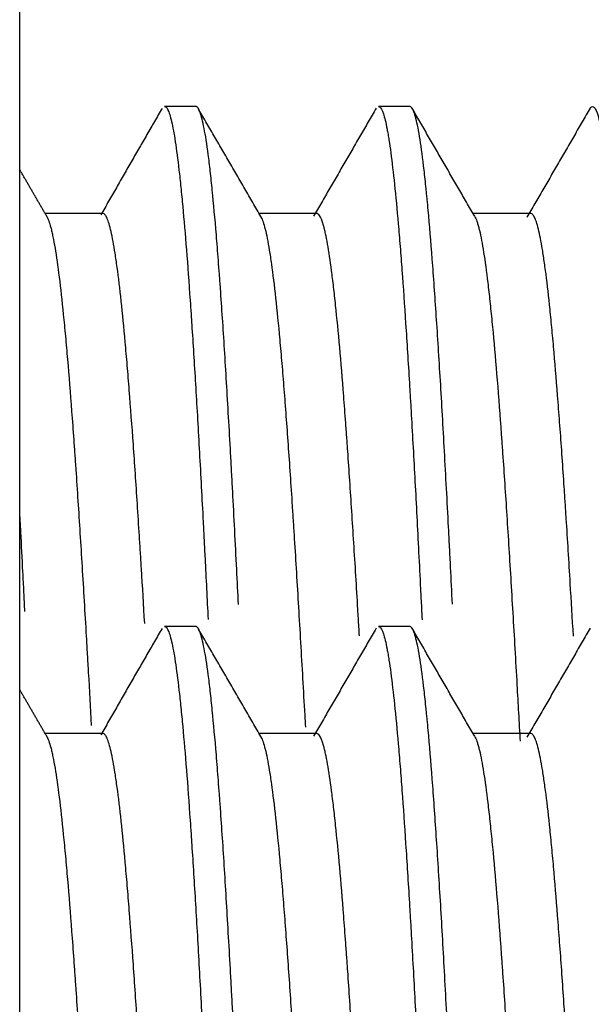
# Model space of a CAD drawing. Header units: millimetres. Extents: x 9131 to 12658, y 3907 to 6401.
# Tile 143 of 158: x 11410.03 to 11414.71, y 5725.51 to 5733.56. Entities that reach past the tile are written whole.
import ezdxf

# ---------------------------------------------------------------- set-up
doc = ezdxf.new("R2010")
doc.units = ezdxf.units.MM

msp = doc.modelspace()

# ---------------------------------------------------------------- linework, layer by layer
for p, q in [((11410.0343, 5645.3518), (11410.0343, 5747.0432)), ((11411.4743, 5732.8475), (11411.2193, 5732.8475)), ((11413.2244, 5732.8475), (11412.9694, 5732.8475)), ((11410.7142, 5731.9725), (11410.2428, 5731.9725)), ((11412.4642, 5731.9725), (11411.9923, 5731.9725)), ((11414.2141, 5731.9725), (11413.742, 5731.9725)), ((11411.4743, 5728.5975), (11411.2193, 5728.5975)), ((11413.2244, 5728.5975), (11412.9694, 5728.5975)), ((11410.7142, 5727.7225), (11410.2428, 5727.7225)), ((11412.4642, 5727.7225), (11411.9923, 5727.7225)), ((11414.2141, 5727.7225), (11413.742, 5727.7225))]:
    msp.add_line(p, q)
for points in [[(11411.1991, 5732.832), (11410.9496, 5732.4018), (11410.6984, 5731.9619)], [(11412.0144, 5731.9343), (11411.7529, 5732.3861), (11411.4928, 5732.835)], [(11412.9493, 5732.8325), (11412.694, 5732.3918), (11412.4387, 5731.9508)], [(11413.7528, 5731.9539), (11413.4982, 5732.3943), (11413.2436, 5732.8337)], [(11414.6999, 5732.8336), (11414.4418, 5732.3879), (11414.1833, 5731.9422)], [(11410.2594, 5731.9439), (11410.1468, 5732.138), (11410.0343, 5732.332)], [(11412.0144, 5727.6843), (11411.7529, 5728.1361), (11411.4928, 5728.585)], [(11411.1991, 5728.582), (11410.9496, 5728.1518), (11410.6984, 5727.7119)], [(11412.9493, 5728.5825), (11412.694, 5728.1418), (11412.4387, 5727.7008)], [(11413.7528, 5727.7039), (11413.4982, 5728.1443), (11413.2436, 5728.5837)], [(11414.6999, 5728.5836), (11414.4418, 5728.1379), (11414.1833, 5727.6922)], [(11410.2594, 5727.6939), (11410.1468, 5727.888), (11410.0343, 5728.082)]]:
    msp.add_open_spline(points, degree=2)
for points, knots in [([(11411.2194, 5732.8475), (11411.2282, 5732.8474), (11411.2371, 5732.8385), (11411.2486, 5732.8154), (11411.2512, 5732.8095), (11411.2563, 5732.7962), (11411.2589, 5732.7888), (11411.2666, 5732.7645), (11411.2716, 5732.7454), (11411.2868, 5732.6798), (11411.2968, 5732.6249), (11411.3169, 5732.4929), (11411.3269, 5732.4158), (11411.3397, 5732.3053), (11411.3422, 5732.2825), (11411.3474, 5732.2354), (11411.3499, 5732.2112), (11411.3576, 5732.1366), (11411.3628, 5732.0844), (11411.378, 5731.9209), (11411.3982, 5731.6839), (11411.4182, 5731.4096), (11411.4308, 5731.2263), (11411.4334, 5731.189), (11411.4384, 5731.1133), (11411.441, 5731.0748), (11411.4487, 5730.9577), (11411.4538, 5730.8779), (11411.4691, 5730.6336), (11411.4894, 5730.2945), (11411.5095, 5729.9293), (11411.5246, 5729.6455), (11411.5297, 5729.5492), (11411.5373, 5729.4023), (11411.5398, 5729.3529), (11411.5449, 5729.2539), (11411.5475, 5729.2042), (11411.5584, 5728.9898), (11411.5668, 5728.8233), (11411.5751, 5728.6548)], [0, 0, 0, 0, 0.074555, 0.074555, 0.09593, 0.09593, 0.117305, 0.117305, 0.160054, 0.160054, 0.245554, 0.245554, 0.331053, 0.331053, 0.352428, 0.352428, 0.373803, 0.373803, 0.416552, 0.416552, 0.502052, 0.587551, 0.587551, 0.608926, 0.608926, 0.630301, 0.630301, 0.67305, 0.67305, 0.75855, 0.844049, 0.844049, 0.886799, 0.886799, 0.908174, 0.908174, 0.929548, 0.929548, 1, 1, 1, 1]), ([(11411.824, 5728.776), (11411.8193, 5728.8722), (11411.8145, 5728.9676), (11411.7987, 5729.2806), (11411.7876, 5729.4943), (11411.7736, 5729.7552), (11411.7708, 5729.8071), (11411.7666, 5729.8845), (11411.7652, 5729.9102), (11411.7624, 5729.9613), (11411.7553, 5730.0885), (11411.7484, 5730.212), (11411.7318, 5730.5018), (11411.7208, 5730.6859), (11411.6988, 5731.0365), (11411.6877, 5731.2029), (11411.6737, 5731.3994), (11411.6709, 5731.4381), (11411.6652, 5731.5141), (11411.6568, 5731.6257), (11411.6485, 5731.7305), (11411.6318, 5731.9309), (11411.6208, 5732.0525), (11411.6043, 5732.217), (11411.5988, 5732.2689), (11411.5905, 5732.342), (11411.5877, 5732.3657), (11411.5822, 5732.4114), (11411.5794, 5732.4335), (11411.5653, 5732.5399), (11411.5541, 5732.6109), (11411.5319, 5732.7256), (11411.5209, 5732.7693), (11411.5043, 5732.8142), (11411.4988, 5732.8258), (11411.4905, 5732.8378), (11411.4877, 5732.841), (11411.4836, 5732.8444), (11411.4822, 5732.8453), (11411.4794, 5732.8466), (11411.4773, 5732.8473), (11411.4752, 5732.8475), (11411.4744, 5732.8475)], [0, 0, 0, 0, 0.041159, 0.041159, 0.136433, 0.136433, 0.160252, 0.160252, 0.172161, 0.172161, 0.18407, 0.231708, 0.231708, 0.326982, 0.326982, 0.422257, 0.422257, 0.446075, 0.446075, 0.469894, 0.517531, 0.517531, 0.612806, 0.612806, 0.660443, 0.660443, 0.684261, 0.684261, 0.70808, 0.70808, 0.803355, 0.803355, 0.898629, 0.898629, 0.946266, 0.946266, 0.970085, 0.970085, 0.981994, 0.981994, 0.993904, 1, 1, 1, 1]), ([(11412.9693, 5732.8475), (11412.9724, 5732.8475), (11412.9754, 5732.8464), (11412.9887, 5732.8372), (11412.9988, 5732.8185), (11413.0191, 5732.7581), (11413.0292, 5732.7163), (11413.0419, 5732.6491), (11413.0445, 5732.635), (11413.0495, 5732.6052), (11413.0571, 5732.5586), (11413.0647, 5732.506), (11413.0798, 5732.3927), (11413.0899, 5732.3066), (11413.1102, 5732.1133), (11413.1204, 5732.0061), (11413.1331, 5731.8585), (11413.1357, 5731.8283), (11413.1408, 5731.7666), (11413.1484, 5731.6726), (11413.156, 5731.5737), (11413.171, 5731.3696), (11413.181, 5731.2252), (11413.2013, 5730.9196), (11413.2114, 5730.7585), (11413.2242, 5730.5464), (11413.2268, 5730.5035), (11413.2319, 5730.4165), (11413.2345, 5730.3725), (11413.2421, 5730.2399), (11413.2472, 5730.1501), (11413.2624, 5729.8767), (11413.2724, 5729.6893), (11413.2924, 5729.3039), (11413.3025, 5729.1061), (11413.3153, 5728.8521), (11413.3179, 5728.801), (11413.3221, 5728.717), (11413.3237, 5728.6843), (11413.3253, 5728.6516)], [0, 0, 0, 0, 0.025957, 0.025957, 0.111339, 0.111339, 0.196722, 0.196722, 0.218067, 0.218067, 0.239413, 0.282104, 0.282104, 0.367487, 0.367487, 0.452869, 0.452869, 0.474215, 0.474215, 0.49556, 0.538252, 0.538252, 0.623634, 0.623634, 0.709017, 0.709017, 0.730362, 0.730362, 0.751708, 0.751708, 0.794399, 0.794399, 0.879782, 0.879782, 0.965164, 0.965164, 0.98651, 0.98651, 1, 1, 1, 1]), ([(11413.5738, 5728.7804), (11413.5688, 5728.8814), (11413.5638, 5728.9818), (11413.5574, 5729.1092), (11413.556, 5729.1367), (11413.5532, 5729.1917), (11413.5518, 5729.2191), (11413.5476, 5729.301), (11413.5448, 5729.3551), (11413.5308, 5729.6233), (11413.5196, 5729.8303), (11413.4975, 5730.2296), (11413.4865, 5730.4219), (11413.4699, 5730.699), (11413.4643, 5730.7895), (11413.4532, 5730.9666), (11413.4476, 5731.0523), (11413.4309, 5731.3012), (11413.4087, 5731.6108), (11413.3865, 5731.8771), (11413.3726, 5732.0296), (11413.3698, 5732.0594), (11413.3657, 5732.103), (11413.3643, 5732.1174), (11413.3615, 5732.1457), (11413.3545, 5732.2154), (11413.3476, 5732.2798), (11413.331, 5732.4245), (11413.3199, 5732.5076), (11413.2977, 5732.6477), (11413.2866, 5732.7046), (11413.2726, 5732.7587), (11413.2698, 5732.7687), (11413.2642, 5732.7869), (11413.2559, 5732.8114), (11413.2476, 5732.8279), (11413.2362, 5732.8435), (11413.2303, 5732.8475), (11413.2244, 5732.8475)], [0, 0, 0, 0, 0.043097, 0.043097, 0.055015, 0.055015, 0.066934, 0.066934, 0.090771, 0.090771, 0.186118, 0.186118, 0.281465, 0.281465, 0.329139, 0.329139, 0.376812, 0.376812, 0.472159, 0.567507, 0.567507, 0.591343, 0.591343, 0.603262, 0.603262, 0.61518, 0.662854, 0.662854, 0.758201, 0.758201, 0.853548, 0.853548, 0.877385, 0.877385, 0.901222, 0.948895, 0.948895, 1, 1, 1, 1]), ([(11414.6966, 5732.8278), (11414.7013, 5732.836), (11414.706, 5732.8417), (11414.7158, 5732.848), (11414.7209, 5732.8484), (11414.7286, 5732.8445), (11414.7311, 5732.8424), (11414.7363, 5732.8368), (11414.7388, 5732.8333), (11414.7517, 5732.812), (11414.7618, 5732.7833), (11414.782, 5732.7033), (11414.7921, 5732.652), (11414.8071, 5732.558), (11414.8122, 5732.5238), (11414.8197, 5732.4682), (11414.8223, 5732.449), (11414.8274, 5732.409), (11414.8299, 5732.3883), (11414.8427, 5732.2814), (11414.8529, 5732.1858), (11414.8732, 5731.9749), (11414.8833, 5731.8596), (11414.8984, 5731.672), (11414.9034, 5731.607), (11414.9135, 5731.472), (11414.9186, 5731.402), (11414.9338, 5731.1844), (11414.944, 5731.0318), (11414.9643, 5730.7123), (11414.9744, 5730.5453), (11414.9947, 5730.197), (11415.0048, 5730.0156), (11415.0175, 5729.7796), (11415.02, 5729.7319), (11415.0251, 5729.6362), (11415.0327, 5729.4919), (11415.0402, 5729.3454), (11415.0554, 5729.0497), (11415.0655, 5728.8487), (11415.0793, 5728.5719), (11415.0828, 5728.4994), (11415.0864, 5728.4264)], [0, 0, 0, 0, 0.036806, 0.036806, 0.075795, 0.075795, 0.09529, 0.09529, 0.114785, 0.114785, 0.192764, 0.192764, 0.270742, 0.270742, 0.309732, 0.309732, 0.329226, 0.329226, 0.348721, 0.348721, 0.4267, 0.4267, 0.504679, 0.504679, 0.543668, 0.543668, 0.582658, 0.582658, 0.660636, 0.660636, 0.738615, 0.738615, 0.816594, 0.816594, 0.836089, 0.836089, 0.855583, 0.894573, 0.894573, 0.972551, 0.972551, 1, 1, 1, 1]), ([(11411.0571, 5728.6208), (11411.0481, 5728.7732), (11411.0391, 5728.9232), (11411.0274, 5729.1158), (11411.0246, 5729.1607), (11411.0191, 5729.2501), (11411.0163, 5729.2947), (11411.008, 5729.4271), (11411.0025, 5729.5135), (11410.986, 5729.7672), (11410.975, 5729.9291), (11410.953, 5730.2386), (11410.9419, 5730.3862), (11410.928, 5730.5616), (11410.9253, 5730.5962), (11410.9197, 5730.6645), (11410.917, 5730.6981), (11410.9087, 5730.7968), (11410.9032, 5730.8601), (11410.8868, 5731.0426), (11410.8758, 5731.1544), (11410.8538, 5731.3583), (11410.8427, 5731.4505), (11410.8288, 5731.553), (11410.826, 5731.5729), (11410.8204, 5731.6111), (11410.8176, 5731.6295), (11410.8094, 5731.6825), (11410.8039, 5731.7149), (11410.7875, 5731.8036), (11410.7766, 5731.8513), (11410.7601, 5731.9057), (11410.7518, 5731.9287), (11410.7434, 5731.9451), (11410.7379, 5731.9546), (11410.7351, 5731.9586), (11410.7214, 5731.9745), (11410.7108, 5731.9758), (11410.7002, 5731.9662)], [0, 0, 0, 0, 0.075668, 0.075668, 0.09885, 0.09885, 0.122033, 0.122033, 0.168397, 0.168397, 0.261127, 0.261127, 0.353857, 0.353857, 0.37704, 0.37704, 0.400222, 0.400222, 0.446587, 0.446587, 0.539317, 0.539317, 0.632047, 0.632047, 0.655229, 0.655229, 0.678412, 0.678412, 0.724777, 0.724777, 0.817507, 0.817507, 0.863872, 0.887054, 0.887054, 0.910237, 0.910237, 1, 1, 1, 1]), ([(11412.813, 5728.5205), (11412.8116, 5728.5451), (11412.8101, 5728.5698), (11412.8059, 5728.6417), (11412.8031, 5728.6889), (11412.7947, 5728.8295), (11412.7892, 5728.9217), (11412.7727, 5729.1938), (11412.7618, 5729.3694), (11412.7399, 5729.7088), (11412.7289, 5729.8727), (11412.715, 5730.0701), (11412.7122, 5730.1092), (11412.7066, 5730.1866), (11412.7038, 5730.2248), (11412.6954, 5730.3375), (11412.6899, 5730.4103), (11412.6734, 5730.6222), (11412.6625, 5730.7546), (11412.6406, 5731.0016), (11412.6296, 5731.1162), (11412.6157, 5731.248), (11412.6129, 5731.2738), (11412.6073, 5731.3239), (11412.6046, 5731.3482), (11412.5962, 5731.4192), (11412.5907, 5731.4637), (11412.5741, 5731.589), (11412.5632, 5731.6616), (11412.5468, 5731.7541), (11412.5386, 5731.7963), (11412.5303, 5731.8322), (11412.5248, 5731.8547), (11412.522, 5731.8653), (11412.5081, 5731.9145), (11412.497, 5731.9416), (11412.4787, 5731.9673), (11412.4715, 5731.9724), (11412.4643, 5731.9725)], [0, 0, 0, 0, 0.012339, 0.012339, 0.036067, 0.036067, 0.083523, 0.083523, 0.178436, 0.178436, 0.273348, 0.273348, 0.297076, 0.297076, 0.320805, 0.320805, 0.368261, 0.368261, 0.463173, 0.463173, 0.558086, 0.558086, 0.581814, 0.581814, 0.605542, 0.605542, 0.652999, 0.652999, 0.747911, 0.747911, 0.795367, 0.819096, 0.819096, 0.842824, 0.842824, 0.937736, 0.937736, 1, 1, 1, 1]), ([(11414.5631, 5728.5181), (11414.5546, 5728.6644), (11414.546, 5728.8081), (11414.5265, 5729.1308), (11414.5156, 5729.3082), (11414.5018, 5729.5242), (11414.499, 5729.5671), (11414.4935, 5729.6523), (11414.4907, 5729.6943), (11414.4824, 5729.819), (11414.4769, 5729.9002), (11414.4603, 5730.1378), (11414.4493, 5730.2884), (11414.4272, 5730.5741), (11414.4163, 5730.7092), (11414.4025, 5730.8681), (11414.3997, 5730.8993), (11414.3942, 5730.9603), (11414.3914, 5730.9902), (11414.3831, 5731.0778), (11414.3776, 5731.1336), (11414.3611, 5731.2934), (11414.3501, 5731.3897), (11414.3335, 5731.5187), (11414.3252, 5731.5794), (11414.3169, 5731.6342), (11414.3114, 5731.6694), (11414.3086, 5731.6863), (11414.2948, 5731.7674), (11414.2839, 5731.8203), (11414.2619, 5731.9031), (11414.2509, 5731.933), (11414.2343, 5731.9604), (11414.2287, 5731.9666), (11414.2204, 5731.9715), (11414.2176, 5731.9723), (11414.2146, 5731.9725), (11414.2144, 5731.9725), (11414.2142, 5731.9725)], [0, 0, 0, 0, 0.073596, 0.073596, 0.168437, 0.168437, 0.192147, 0.192147, 0.215858, 0.215858, 0.263278, 0.263278, 0.358119, 0.358119, 0.452959, 0.452959, 0.47667, 0.47667, 0.50038, 0.50038, 0.5478, 0.5478, 0.642641, 0.642641, 0.690061, 0.713771, 0.713771, 0.737482, 0.737482, 0.832322, 0.832322, 0.927163, 0.927163, 0.974583, 0.974583, 0.998294, 0.998294, 1, 1, 1, 1]), ([(11410.2563, 5731.9492), (11410.2672, 5731.9302), (11410.2781, 5731.8997), (11410.2919, 5731.8465), (11410.2948, 5731.8348), (11410.3005, 5731.8098), (11410.3034, 5731.7965), (11410.312, 5731.7544), (11410.3177, 5731.7234), (11410.3348, 5731.6218), (11410.3461, 5731.5427), (11410.3686, 5731.3622), (11410.3798, 5731.2607), (11410.3941, 5731.1193), (11410.397, 5731.0903), (11410.4027, 5731.031), (11410.4055, 5731.0008), (11410.4141, 5730.9085), (11410.4198, 5730.8447), (11410.4369, 5730.6465), (11410.4482, 5730.5055), (11410.4651, 5730.2806), (11410.4735, 5730.1648), (11410.482, 5730.0439), (11410.4877, 5729.9621), (11410.4906, 5729.9206), (11410.5048, 5729.7111), (11410.5162, 5729.5377), (11410.5389, 5729.18), (11410.5502, 5728.9957), (11410.5672, 5728.7107), (11410.5729, 5728.6144), (11410.5814, 5728.4677), (11410.5842, 5728.4184), (11410.5899, 5728.3194), (11410.5928, 5728.2698), (11410.6038, 5728.0769), (11410.6119, 5727.933), (11410.6201, 5727.7882)], [0, 0, 0, 0, 0.090569, 0.090569, 0.113959, 0.113959, 0.13735, 0.13735, 0.184132, 0.184132, 0.277695, 0.277695, 0.371257, 0.371257, 0.394648, 0.394648, 0.418039, 0.418039, 0.46482, 0.46482, 0.558383, 0.558383, 0.605165, 0.628555, 0.628555, 0.651946, 0.651946, 0.745509, 0.745509, 0.839072, 0.839072, 0.885853, 0.885853, 0.909244, 0.909244, 0.932635, 0.932635, 1, 1, 1, 1]), ([(11412.0094, 5731.9435), (11412.0146, 5731.9333), (11412.0198, 5731.9205), (11412.0364, 5731.8716), (11412.0477, 5731.8262), (11412.0647, 5731.7399), (11412.0733, 5731.6922), (11412.0818, 5731.6376), (11412.0875, 5731.5997), (11412.0904, 5731.5799), (11412.1047, 5731.4775), (11412.1159, 5731.3847), (11412.1384, 5731.1784), (11412.1497, 5731.0648), (11412.1668, 5730.8787), (11412.1725, 5730.814), (11412.1811, 5730.7129), (11412.184, 5730.6785), (11412.1897, 5730.6086), (11412.1926, 5730.5731), (11412.2068, 5730.3934), (11412.2181, 5730.2418), (11412.2405, 5729.9233), (11412.2518, 5729.7565), (11412.266, 5729.5383), (11412.2689, 5729.4942), (11412.2746, 5729.4049), (11412.2775, 5729.3598), (11412.2861, 5729.2231), (11412.2918, 5729.131), (11412.3089, 5728.8517), (11412.3202, 5728.6614), (11412.3426, 5728.273), (11412.3539, 5728.0748), (11412.3671, 5727.8402), (11412.369, 5727.8077), (11412.3708, 5727.7752)], [0, 0, 0, 0, 0.043674, 0.043674, 0.137801, 0.137801, 0.184864, 0.208396, 0.208396, 0.231927, 0.231927, 0.326054, 0.326054, 0.42018, 0.42018, 0.467244, 0.467244, 0.490775, 0.490775, 0.514307, 0.514307, 0.608433, 0.608433, 0.70256, 0.70256, 0.726092, 0.726092, 0.749623, 0.749623, 0.796687, 0.796687, 0.890813, 0.890813, 0.98494, 0.98494, 1, 1, 1, 1]), ([(11413.7495, 5731.9596), (11413.7532, 5731.9547), (11413.757, 5731.9484), (11413.7665, 5731.9291), (11413.7721, 5731.9145), (11413.7807, 5731.8878), (11413.7835, 5731.8781), (11413.7892, 5731.8571), (11413.7921, 5731.8459), (11413.8064, 5731.786), (11413.8177, 5731.7262), (11413.8404, 5731.5837), (11413.8516, 5731.5009), (11413.8658, 5731.3827), (11413.8686, 5731.3583), (11413.8743, 5731.3081), (11413.8771, 5731.2822), (11413.8857, 5731.2025), (11413.8914, 5731.1469), (11413.9084, 5730.9729), (11413.9198, 5730.8474), (11413.9425, 5730.5775), (11413.9538, 5730.4331), (11413.968, 5730.2406), (11413.9708, 5730.2015), (11413.9765, 5730.1221), (11413.9793, 5730.082), (11413.9879, 5729.9605), (11413.9935, 5729.8778), (11414.0105, 5729.6253), (11414.0218, 5729.4507), (11414.0445, 5729.089), (11414.0559, 5728.9019), (11414.0787, 5728.5148), (11414.09, 5728.3188), (11414.1099, 5727.9682), (11414.1186, 5727.8145), (11414.1273, 5727.6595)], [0, 0, 0, 0, 0.030259, 0.030259, 0.075288, 0.075288, 0.097802, 0.097802, 0.120317, 0.120317, 0.210374, 0.210374, 0.300432, 0.300432, 0.322946, 0.322946, 0.345461, 0.345461, 0.39049, 0.39049, 0.480547, 0.480547, 0.570605, 0.570605, 0.593119, 0.593119, 0.615634, 0.615634, 0.660663, 0.660663, 0.75072, 0.75072, 0.840778, 0.840778, 0.930836, 0.930836, 1, 1, 1, 1]), ([(11410.0768, 5728.7186), (11410.0742, 5728.7715), (11410.0716, 5728.8243), (11410.0663, 5728.9327), (11410.0635, 5728.9883), (11410.0551, 5729.1538), (11410.0496, 5729.2624), (11410.0408, 5729.431), (11410.0376, 5729.4921), (11410.0344, 5729.5526)], [0, 0, 0, 0, 0.183962, 0.183962, 0.380503, 0.380503, 0.773585, 0.773585, 1, 1, 1, 1]), ([(11411.2194, 5728.5975), (11411.2282, 5728.5974), (11411.2371, 5728.5885), (11411.2486, 5728.5654), (11411.2512, 5728.5595), (11411.2563, 5728.5462), (11411.2589, 5728.5388), (11411.2666, 5728.5145), (11411.2716, 5728.4954), (11411.2868, 5728.4298), (11411.2968, 5728.3749), (11411.3169, 5728.2429), (11411.3269, 5728.1658), (11411.3397, 5728.0553), (11411.3422, 5728.0325), (11411.3474, 5727.9854), (11411.3499, 5727.9612), (11411.3576, 5727.8866), (11411.3628, 5727.8344), (11411.378, 5727.6709), (11411.3982, 5727.4339), (11411.4182, 5727.1596), (11411.4308, 5726.9763), (11411.4334, 5726.939), (11411.4384, 5726.8633), (11411.441, 5726.8248), (11411.4487, 5726.7077), (11411.4538, 5726.6279), (11411.4691, 5726.3836), (11411.4894, 5726.0445), (11411.5095, 5725.6793), (11411.5246, 5725.3955), (11411.5297, 5725.2992), (11411.5373, 5725.1523), (11411.5398, 5725.1029), (11411.5449, 5725.0039), (11411.5475, 5724.9542), (11411.5602, 5724.7047), (11411.5805, 5724.2995), (11411.6007, 5723.8823), (11411.6159, 5723.5648), (11411.6209, 5723.4582), (11411.6285, 5723.2972), (11411.6311, 5723.2432), (11411.6362, 5723.1354), (11411.6387, 5723.0816), (11411.6513, 5722.8127), (11411.6614, 5722.5984), (11411.6817, 5722.1717), (11411.6919, 5721.9593), (11411.7071, 5721.6419), (11411.7122, 5721.5363), (11411.7198, 5721.3783), (11411.7223, 5721.3257), (11411.7274, 5721.2206), (11411.73, 5721.1683), (11411.7426, 5720.9084), (11411.7527, 5720.7053), (11411.7728, 5720.3084), (11411.783, 5720.1147), (11411.7982, 5719.831), (11411.8033, 5719.7377), (11411.811, 5719.5994), (11411.8135, 5719.5536), (11411.8186, 5719.4626), (11411.8212, 5719.4174), (11411.8339, 5719.1943), (11411.844, 5719.0239), (11411.864, 5718.699), (11411.8741, 5718.5445), (11411.8893, 5718.3246), (11411.8944, 5718.2533), (11411.902, 5718.1494), (11411.9046, 5718.1153), (11411.9097, 5718.0481), (11411.9123, 5718.0149), (11411.9251, 5717.8522), (11411.9352, 5717.7328), (11411.9554, 5717.5145), (11411.9653, 5717.4156), (11411.9855, 5717.2384), (11411.9956, 5717.1602), (11412.0085, 5717.0757), (11412.0111, 5717.0595), (11412.0162, 5717.0286), (11412.0239, 5716.9845), (11412.0315, 5716.947), (11412.0466, 5716.8806), (11412.0567, 5716.8479), (11412.0759, 5716.8071), (11412.0852, 5716.7973), (11412.0945, 5716.7975)], [0, 0, 0, 0, 0.030286, 0.030286, 0.038969, 0.038969, 0.047652, 0.047652, 0.065018, 0.065018, 0.09975, 0.09975, 0.134482, 0.134482, 0.143164, 0.143164, 0.151847, 0.151847, 0.169213, 0.169213, 0.203945, 0.238677, 0.238677, 0.24736, 0.24736, 0.256043, 0.256043, 0.273409, 0.273409, 0.308141, 0.342873, 0.342873, 0.360239, 0.360239, 0.368922, 0.368922, 0.377605, 0.377605, 0.412337, 0.447068, 0.447068, 0.464434, 0.464434, 0.473117, 0.473117, 0.4818, 0.4818, 0.516532, 0.516532, 0.551264, 0.551264, 0.56863, 0.56863, 0.577313, 0.577313, 0.585996, 0.585996, 0.620728, 0.620728, 0.65546, 0.65546, 0.672826, 0.672826, 0.681509, 0.681509, 0.690192, 0.690192, 0.724924, 0.724924, 0.759655, 0.759655, 0.777021, 0.777021, 0.785704, 0.785704, 0.794387, 0.794387, 0.829119, 0.829119, 0.863851, 0.863851, 0.898583, 0.898583, 0.907266, 0.907266, 0.915949, 0.933315, 0.933315, 0.968047, 0.968047, 1, 1, 1, 1]), ([(11412.3726, 5716.8181), (11412.3627, 5716.8006), (11412.3529, 5716.7942), (11412.3401, 5716.8005), (11412.3373, 5716.8027), (11412.3316, 5716.8091), (11412.3288, 5716.8131), (11412.3204, 5716.828), (11412.3148, 5716.8414), (11412.2981, 5716.8918), (11412.287, 5716.9391), (11412.265, 5717.0608), (11412.254, 5717.1351), (11412.2415, 5717.2344), (11412.2401, 5717.2456), (11412.2373, 5717.2686), (11412.2331, 5717.3037), (11412.2233, 5717.3896), (11412.2149, 5717.4699), (11412.1982, 5717.6395), (11412.1871, 5717.7642), (11412.165, 5718.0371), (11412.154, 5718.1853), (11412.1401, 5718.3856), (11412.1373, 5718.4263), (11412.1317, 5718.5087), (11412.1234, 5718.634), (11412.115, 5718.7642), (11412.0983, 5719.031), (11412.0872, 5719.2173), (11412.0706, 5719.5097), (11412.0651, 5719.6093), (11412.0567, 5719.7619), (11412.054, 5719.8133), (11412.0484, 5719.9173), (11412.0456, 5719.9699), (11412.0317, 5720.2337), (11412.0207, 5720.4493), (11411.9985, 5720.8892), (11411.9873, 5721.1136), (11411.9707, 5721.4567), (11411.9651, 5721.5721), (11411.9581, 5721.7179), (11411.9567, 5721.7471), (11411.9539, 5721.8057), (11411.9525, 5721.835), (11411.9484, 5721.9231), (11411.9456, 5721.9818), (11411.9317, 5722.2751), (11411.9208, 5722.5095), (11411.8986, 5722.9777), (11411.8875, 5723.2116), (11411.8707, 5723.562), (11411.8651, 5723.6787), (11411.8539, 5723.912), (11411.8483, 5724.0275), (11411.8317, 5724.37), (11411.8208, 5724.5934), (11411.7987, 5725.0306), (11411.7876, 5725.2443), (11411.7736, 5725.5052), (11411.7708, 5725.5571), (11411.7666, 5725.6345), (11411.7652, 5725.6602), (11411.7624, 5725.7113), (11411.7553, 5725.8385), (11411.7484, 5725.962), (11411.7318, 5726.2518), (11411.7208, 5726.4359), (11411.6988, 5726.7865), (11411.6877, 5726.9529), (11411.6737, 5727.1494), (11411.6709, 5727.1881), (11411.6652, 5727.2641), (11411.6568, 5727.3757), (11411.6485, 5727.4805), (11411.6318, 5727.6809), (11411.6208, 5727.8025), (11411.6043, 5727.967), (11411.5988, 5728.0189), (11411.5905, 5728.092), (11411.5877, 5728.1157), (11411.5822, 5728.1614), (11411.5794, 5728.1835), (11411.5653, 5728.2899), (11411.5541, 5728.3609), (11411.5319, 5728.4756), (11411.5209, 5728.5193), (11411.5043, 5728.5642), (11411.4988, 5728.5758), (11411.4905, 5728.5878), (11411.4877, 5728.591), (11411.4836, 5728.5944), (11411.4822, 5728.5953), (11411.4794, 5728.5966), (11411.4773, 5728.5973), (11411.4752, 5728.5975), (11411.4744, 5728.5975)], [0, 0, 0, 0, 0.033234, 0.033234, 0.042507, 0.042507, 0.05178, 0.05178, 0.070326, 0.070326, 0.107418, 0.107418, 0.14451, 0.14451, 0.149147, 0.149147, 0.153783, 0.163056, 0.181602, 0.181602, 0.218694, 0.218694, 0.255786, 0.255786, 0.265059, 0.265059, 0.274332, 0.292878, 0.292878, 0.32997, 0.32997, 0.348516, 0.348516, 0.357789, 0.357789, 0.367062, 0.367062, 0.404154, 0.404154, 0.441246, 0.441246, 0.459792, 0.459792, 0.464429, 0.464429, 0.469065, 0.469065, 0.478338, 0.478338, 0.51543, 0.51543, 0.552523, 0.552523, 0.571069, 0.571069, 0.589615, 0.589615, 0.626707, 0.626707, 0.663799, 0.663799, 0.673072, 0.673072, 0.677708, 0.677708, 0.682345, 0.700891, 0.700891, 0.737983, 0.737983, 0.775075, 0.775075, 0.784348, 0.784348, 0.793621, 0.812167, 0.812167, 0.849259, 0.849259, 0.867805, 0.867805, 0.877078, 0.877078, 0.886351, 0.886351, 0.923443, 0.923443, 0.960535, 0.960535, 0.979081, 0.979081, 0.988354, 0.988354, 0.99299, 0.99299, 0.997627, 1, 1, 1, 1]), ([(11412.9693, 5728.5975), (11412.9724, 5728.5975), (11412.9754, 5728.5964), (11412.9887, 5728.5872), (11412.9988, 5728.5685), (11413.0191, 5728.5081), (11413.0292, 5728.4663), (11413.0419, 5728.3991), (11413.0445, 5728.385), (11413.0495, 5728.3552), (11413.0571, 5728.3086), (11413.0647, 5728.256), (11413.0798, 5728.1427), (11413.0899, 5728.0566), (11413.1102, 5727.8633), (11413.1204, 5727.7561), (11413.1331, 5727.6085), (11413.1357, 5727.5783), (11413.1408, 5727.5166), (11413.1484, 5727.4226), (11413.156, 5727.3237), (11413.171, 5727.1196), (11413.181, 5726.9752), (11413.2013, 5726.6696), (11413.2114, 5726.5085), (11413.2242, 5726.2964), (11413.2268, 5726.2535), (11413.2319, 5726.1665), (11413.2345, 5726.1225), (11413.2421, 5725.9899), (11413.2472, 5725.9001), (11413.2624, 5725.6267), (11413.2724, 5725.4393), (11413.2924, 5725.0539), (11413.3025, 5724.8561), (11413.3153, 5724.6021), (11413.3179, 5724.551), (11413.323, 5724.4481), (11413.3256, 5724.3962), (11413.3333, 5724.2405), (11413.3384, 5724.1363), (11413.3536, 5723.8227), (11413.3737, 5723.4014), (11413.3937, 5722.9743), (11413.4064, 5722.7055), (11413.4089, 5722.6516), (11413.414, 5722.5437), (11413.4166, 5722.4896), (11413.4243, 5722.3274), (11413.4294, 5722.2198), (11413.4448, 5721.899), (11413.465, 5721.4762), (11413.485, 5721.0631), (11413.5002, 5720.7569), (11413.5052, 5720.6555), (11413.5129, 5720.5042), (11413.5154, 5720.454), (11413.5205, 5720.3545), (11413.5231, 5720.3052), (11413.5358, 5720.0603), (11413.5562, 5719.6808), (11413.5763, 5719.3255), (11413.5914, 5719.0681), (11413.5965, 5718.9839), (11413.6041, 5718.8598), (11413.6066, 5718.8188), (11413.6117, 5718.7379), (11413.6142, 5718.6981), (11413.6269, 5718.5018), (11413.6371, 5718.3539), (11413.6574, 5718.076), (11413.6675, 5717.9461), (11413.6827, 5717.7647), (11413.6878, 5717.7066), (11413.6954, 5717.6227), (11413.6979, 5717.5954), (11413.703, 5717.5418), (11413.7055, 5717.5158), (11413.7182, 5717.389), (11413.7282, 5717.2987), (11413.7484, 5717.14), (11413.7586, 5717.0715), (11413.7738, 5716.9853), (11413.7789, 5716.9593), (11413.7866, 5716.9245), (11413.7891, 5716.9136), (11413.7942, 5716.8932), (11413.7968, 5716.8837), (11413.8095, 5716.84), (11413.8195, 5716.8171), (11413.8345, 5716.8003), (11413.8394, 5716.7975), (11413.8443, 5716.7975)], [0, 0, 0, 0, 0.010559, 0.010559, 0.04529, 0.04529, 0.080022, 0.080022, 0.088705, 0.088705, 0.097388, 0.114754, 0.114754, 0.149486, 0.149486, 0.184218, 0.184218, 0.192901, 0.192901, 0.201584, 0.21895, 0.21895, 0.253682, 0.253682, 0.288413, 0.288413, 0.297096, 0.297096, 0.305779, 0.305779, 0.323145, 0.323145, 0.357877, 0.357877, 0.392609, 0.392609, 0.401292, 0.401292, 0.409975, 0.409975, 0.427341, 0.427341, 0.462073, 0.496805, 0.496805, 0.505488, 0.505488, 0.514171, 0.514171, 0.531536, 0.531536, 0.566268, 0.601, 0.601, 0.618366, 0.618366, 0.627049, 0.627049, 0.635732, 0.635732, 0.670464, 0.705196, 0.705196, 0.722562, 0.722562, 0.731245, 0.731245, 0.739928, 0.739928, 0.774659, 0.774659, 0.809391, 0.809391, 0.826757, 0.826757, 0.83544, 0.83544, 0.844123, 0.844123, 0.878855, 0.878855, 0.913587, 0.913587, 0.930953, 0.930953, 0.939636, 0.939636, 0.948319, 0.948319, 0.983051, 0.983051, 1, 1, 1, 1]), ([(11414.0995, 5716.7975), (11414.0914, 5716.7974), (11414.0832, 5716.8049), (11414.0639, 5716.8403), (11414.0528, 5716.8745), (11414.0361, 5716.9469), (11414.0306, 5716.9745), (11414.0236, 5717.0135), (11414.0222, 5717.0216), (11414.0194, 5717.038), (11414.0153, 5717.0634), (11414.0111, 5717.0905), (11413.9973, 5717.185), (11413.9862, 5717.2735), (11413.964, 5717.4754), (11413.9529, 5717.5889), (11413.9389, 5717.7469), (11413.9361, 5717.7793), (11413.9306, 5717.8457), (11413.9278, 5717.8798), (11413.9194, 5717.9838), (11413.9139, 5718.0557), (11413.8973, 5718.279), (11413.8863, 5718.4379), (11413.8642, 5718.7754), (11413.853, 5718.9541), (11413.8404, 5719.1665), (11413.839, 5719.1902), (11413.8362, 5719.2381), (11413.8348, 5719.2622), (11413.8306, 5719.3348), (11413.8222, 5719.4812), (11413.8139, 5719.6311), (11413.7973, 5719.9355), (11413.7864, 5720.1446), (11413.7643, 5720.575), (11413.7531, 5720.7962), (11413.739, 5721.0807), (11413.7362, 5721.1379), (11413.7306, 5721.2522), (11413.7222, 5721.424), (11413.7139, 5721.5968), (11413.6974, 5721.9435), (11413.6864, 5722.1763), (11413.6699, 5722.5278), (11413.6643, 5722.6454), (11413.656, 5722.8224), (11413.6532, 5722.8815), (11413.6476, 5722.9999), (11413.6447, 5723.0593), (11413.6307, 5723.3545), (11413.6195, 5723.5875), (11413.5974, 5724.0475), (11413.5864, 5724.2744), (11413.5699, 5724.6101), (11413.5643, 5724.7212), (11413.5574, 5724.8592), (11413.556, 5724.8867), (11413.5532, 5724.9417), (11413.5518, 5724.9691), (11413.5476, 5725.051), (11413.5448, 5725.1051), (11413.5308, 5725.3733), (11413.5196, 5725.5803), (11413.4975, 5725.9796), (11413.4865, 5726.1719), (11413.4699, 5726.449), (11413.4643, 5726.5395), (11413.4532, 5726.7166), (11413.4476, 5726.8023), (11413.4309, 5727.0512), (11413.4087, 5727.3608), (11413.3865, 5727.6271), (11413.3726, 5727.7796), (11413.3698, 5727.8094), (11413.3657, 5727.853), (11413.3643, 5727.8674), (11413.3615, 5727.8957), (11413.3545, 5727.9654), (11413.3476, 5728.0298), (11413.331, 5728.1745), (11413.3199, 5728.2576), (11413.2977, 5728.3977), (11413.2866, 5728.4546), (11413.2726, 5728.5087), (11413.2698, 5728.5187), (11413.2642, 5728.5369), (11413.2559, 5728.5614), (11413.2476, 5728.5779), (11413.2362, 5728.5935), (11413.2303, 5728.5975), (11413.2244, 5728.5975)], [0, 0, 0, 0, 0.028015, 0.028015, 0.066078, 0.066078, 0.08511, 0.08511, 0.089868, 0.089868, 0.094626, 0.104142, 0.104142, 0.142205, 0.142205, 0.180268, 0.180268, 0.189784, 0.189784, 0.1993, 0.1993, 0.218332, 0.218332, 0.256395, 0.256395, 0.294458, 0.294458, 0.299216, 0.299216, 0.303974, 0.303974, 0.31349, 0.332522, 0.332522, 0.370585, 0.370585, 0.408648, 0.408648, 0.418164, 0.418164, 0.42768, 0.446712, 0.446712, 0.484775, 0.484775, 0.503807, 0.503807, 0.513323, 0.513323, 0.522838, 0.522838, 0.560902, 0.560902, 0.598965, 0.598965, 0.617997, 0.617997, 0.622755, 0.622755, 0.627513, 0.627513, 0.637029, 0.637029, 0.675092, 0.675092, 0.713155, 0.713155, 0.732187, 0.732187, 0.751219, 0.751219, 0.789282, 0.827345, 0.827345, 0.836861, 0.836861, 0.841619, 0.841619, 0.846377, 0.865409, 0.865409, 0.903472, 0.903472, 0.941535, 0.941535, 0.951051, 0.951051, 0.960567, 0.979599, 0.979599, 1, 1, 1, 1]), ([(11411.5671, 5717.6882), (11411.5646, 5717.6919), (11411.562, 5717.6962), (11411.5485, 5717.7223), (11411.5376, 5717.7551), (11411.5156, 5717.8436), (11411.5045, 5717.8992), (11411.4906, 5717.9835), (11411.4878, 5718.0012), (11411.4822, 5718.0378), (11411.4794, 5718.0568), (11411.4711, 5718.1157), (11411.4656, 5718.1575), (11411.4492, 5718.2907), (11411.4383, 5718.3895), (11411.4163, 5718.6073), (11411.4053, 5718.7262), (11411.3913, 5718.8878), (11411.3885, 5718.9208), (11411.3829, 5718.9875), (11411.3802, 5719.0214), (11411.3718, 5719.1245), (11411.3663, 5719.1951), (11411.3499, 5719.4126), (11411.339, 5719.5651), (11411.3226, 5719.805), (11411.3143, 5719.9278), (11411.306, 5720.0549), (11411.3004, 5720.1406), (11411.2976, 5720.184), (11411.2837, 5720.4023), (11411.2726, 5720.5812), (11411.2506, 5720.9471), (11411.2397, 5721.1341), (11411.2233, 5721.4208), (11411.215, 5721.5657), (11411.2067, 5721.7129), (11411.2011, 5721.8116), (11411.1984, 5721.861), (11411.1845, 5722.1079), (11411.1734, 5722.3056), (11411.1513, 5722.7015), (11411.1404, 5722.8997), (11411.124, 5723.1972), (11411.1185, 5723.2964), (11411.1102, 5723.4453), (11411.1074, 5723.495), (11411.1018, 5723.5938), (11411.0991, 5723.6429), (11411.0853, 5723.8874), (11411.0742, 5724.0792), (11411.0521, 5724.4554), (11411.0411, 5724.6399), (11411.0274, 5724.8658), (11411.0246, 5724.9107), (11411.0191, 5725.0001), (11411.0163, 5725.0447), (11411.008, 5725.1771), (11411.0025, 5725.2635), (11410.986, 5725.5172), (11410.975, 5725.6791), (11410.953, 5725.9886), (11410.9419, 5726.1362), (11410.928, 5726.3116), (11410.9253, 5726.3462), (11410.9197, 5726.4145), (11410.917, 5726.4481), (11410.9087, 5726.5468), (11410.9032, 5726.6101), (11410.8868, 5726.7926), (11410.8758, 5726.9044), (11410.8538, 5727.1083), (11410.8427, 5727.2005), (11410.8288, 5727.303), (11410.826, 5727.3229), (11410.8204, 5727.3611), (11410.8176, 5727.3795), (11410.8094, 5727.4325), (11410.8039, 5727.4649), (11410.7875, 5727.5536), (11410.7766, 5727.6013), (11410.7601, 5727.6557), (11410.7518, 5727.6787), (11410.7434, 5727.6951), (11410.7379, 5727.7046), (11410.7351, 5727.7086), (11410.7214, 5727.7245), (11410.7108, 5727.7258), (11410.7002, 5727.7162)], [0, 0, 0, 0, 0.008855, 0.008855, 0.047023, 0.047023, 0.085191, 0.085191, 0.094733, 0.094733, 0.104275, 0.104275, 0.123359, 0.123359, 0.161527, 0.161527, 0.199695, 0.199695, 0.209237, 0.209237, 0.218779, 0.218779, 0.237863, 0.237863, 0.276031, 0.276031, 0.295115, 0.304657, 0.304657, 0.314199, 0.314199, 0.352367, 0.352367, 0.390535, 0.390535, 0.409619, 0.419161, 0.419161, 0.428703, 0.428703, 0.466871, 0.466871, 0.505039, 0.505039, 0.524123, 0.524123, 0.533665, 0.533665, 0.543207, 0.543207, 0.581375, 0.581375, 0.619543, 0.619543, 0.629085, 0.629085, 0.638627, 0.638627, 0.657711, 0.657711, 0.695878, 0.695878, 0.734046, 0.734046, 0.743588, 0.743588, 0.75313, 0.75313, 0.772214, 0.772214, 0.810382, 0.810382, 0.84855, 0.84855, 0.858092, 0.858092, 0.867634, 0.867634, 0.886718, 0.886718, 0.924886, 0.924886, 0.94397, 0.953512, 0.953512, 0.963054, 0.963054, 1, 1, 1, 1]), ([(11413.3086, 5717.7029), (11413.2992, 5717.7215), (11413.2898, 5717.7487), (11413.2775, 5717.7952), (11413.2747, 5717.8065), (11413.2692, 5717.8306), (11413.2664, 5717.8433), (11413.258, 5717.8834), (11413.2525, 5717.913), (11413.2359, 5718.0098), (11413.2249, 5718.0851), (11413.2031, 5718.2574), (11413.1921, 5718.3543), (11413.1782, 5718.4893), (11413.1754, 5718.517), (11413.1699, 5718.5733), (11413.1671, 5718.602), (11413.1588, 5718.6899), (11413.1533, 5718.7506), (11413.1367, 5718.9394), (11413.1257, 5719.0739), (11413.1092, 5719.2886), (11413.101, 5719.3992), (11413.0927, 5719.5148), (11413.0872, 5719.593), (11413.0844, 5719.6327), (11413.0706, 5719.8328), (11413.0596, 5719.9985), (11413.0375, 5720.3411), (11413.0265, 5720.5178), (11413.0099, 5720.7914), (11413.0044, 5720.884), (11412.9961, 5721.025), (11412.9934, 5721.0724), (11412.9878, 5721.1677), (11412.9851, 5721.2155), (11412.9713, 5721.4549), (11412.9494, 5721.8417), (11412.9273, 5722.2357), (11412.9107, 5722.5339), (11412.9051, 5722.6338), (11412.8968, 5722.7843), (11412.894, 5722.8345), (11412.8885, 5722.9345), (11412.8857, 5722.9844), (11412.872, 5723.2331), (11412.8502, 5723.6267), (11412.8281, 5724.0117), (11412.8142, 5724.2496), (11412.8114, 5724.2971), (11412.8059, 5724.3917), (11412.8031, 5724.4389), (11412.7947, 5724.5795), (11412.7892, 5724.6717), (11412.7727, 5724.9438), (11412.7618, 5725.1194), (11412.7399, 5725.4588), (11412.7289, 5725.6227), (11412.715, 5725.8201), (11412.7122, 5725.8592), (11412.7066, 5725.9366), (11412.7038, 5725.9748), (11412.6954, 5726.0875), (11412.6899, 5726.1603), (11412.6734, 5726.3722), (11412.6625, 5726.5046), (11412.6406, 5726.7516), (11412.6296, 5726.8662), (11412.6157, 5726.998), (11412.6129, 5727.0238), (11412.6073, 5727.0739), (11412.6046, 5727.0982), (11412.5962, 5727.1692), (11412.5907, 5727.2137), (11412.5741, 5727.339), (11412.5632, 5727.4116), (11412.5468, 5727.5041), (11412.5386, 5727.5463), (11412.5303, 5727.5822), (11412.5248, 5727.6047), (11412.522, 5727.6153), (11412.5081, 5727.6645), (11412.497, 5727.6916), (11412.4787, 5727.7173), (11412.4715, 5727.7224), (11412.4643, 5727.7225)], [0, 0, 0, 0, 0.033553, 0.033553, 0.043352, 0.043352, 0.053152, 0.053152, 0.07275, 0.07275, 0.111948, 0.111948, 0.151145, 0.151145, 0.160944, 0.160944, 0.170744, 0.170744, 0.190342, 0.190342, 0.229539, 0.229539, 0.249138, 0.258937, 0.258937, 0.268737, 0.268737, 0.307934, 0.307934, 0.347131, 0.347131, 0.36673, 0.36673, 0.376529, 0.376529, 0.386329, 0.386329, 0.425526, 0.464723, 0.464723, 0.484322, 0.484322, 0.494121, 0.494121, 0.50392, 0.50392, 0.543118, 0.582315, 0.582315, 0.592114, 0.592114, 0.601914, 0.601914, 0.621512, 0.621512, 0.660709, 0.660709, 0.699907, 0.699907, 0.709706, 0.709706, 0.719505, 0.719505, 0.739104, 0.739104, 0.778301, 0.778301, 0.817499, 0.817499, 0.827298, 0.827298, 0.837097, 0.837097, 0.856696, 0.856696, 0.895893, 0.895893, 0.915492, 0.925291, 0.925291, 0.93509, 0.93509, 0.974288, 0.974288, 1, 1, 1, 1]), ([(11413.7495, 5727.7096), (11413.7532, 5727.7047), (11413.757, 5727.6984), (11413.7665, 5727.6791), (11413.7721, 5727.6645), (11413.7807, 5727.6378), (11413.7835, 5727.6281), (11413.7892, 5727.6071), (11413.7921, 5727.5959), (11413.8064, 5727.536), (11413.8177, 5727.4762), (11413.8404, 5727.3337), (11413.8516, 5727.2509), (11413.8658, 5727.1327), (11413.8686, 5727.1083), (11413.8743, 5727.0581), (11413.8771, 5727.0322), (11413.8857, 5726.9525), (11413.8914, 5726.8969), (11413.9084, 5726.7229), (11413.9198, 5726.5974), (11413.9425, 5726.3275), (11413.9538, 5726.1831), (11413.968, 5725.9906), (11413.9708, 5725.9515), (11413.9765, 5725.8721), (11413.9793, 5725.832), (11413.9879, 5725.7105), (11413.9935, 5725.6278), (11414.0105, 5725.3753), (11414.0218, 5725.2007), (11414.0445, 5724.839), (11414.0559, 5724.6519), (11414.0787, 5724.2648), (11414.09, 5724.0688), (11414.1125, 5723.6722), (11414.1238, 5723.4716), (11414.1409, 5723.1671), (11414.1495, 5723.014), (11414.1581, 5722.8595), (11414.1638, 5722.7563), (11414.1667, 5722.7047), (11414.1809, 5722.4476), (11414.1921, 5722.2437), (11414.2146, 5721.8397), (11414.2259, 5721.6395), (11414.243, 5721.342), (11414.2487, 5721.2433), (11414.2573, 5721.096), (11414.2602, 5721.0472), (11414.2659, 5720.9504), (11414.2688, 5720.9023), (11414.283, 5720.6639), (11414.2942, 5720.4791), (11414.3167, 5720.121), (11414.328, 5719.9477), (11414.3422, 5719.7386), (11414.3451, 5719.6971), (11414.3508, 5719.6149), (11414.3537, 5719.5743), (11414.3623, 5719.4543), (11414.368, 5719.3767), (11414.3851, 5719.1507), (11414.3963, 5719.0092), (11414.4188, 5718.7444), (11414.4301, 5718.621), (11414.4444, 5718.4786), (11414.4473, 5718.4508), (11414.453, 5718.3966), (11414.4558, 5718.3703), (11414.4644, 5718.2935), (11414.4701, 5718.2451), (11414.4871, 5718.1087), (11414.4984, 5718.0291), (11414.5153, 5717.9268), (11414.5238, 5717.88), (11414.5323, 5717.8397), (11414.538, 5717.8143), (11414.5409, 5717.8023), (11414.5551, 5717.7467), (11414.5665, 5717.7149), (11414.5868, 5717.6801), (11414.5958, 5717.6724), (11414.6048, 5717.6725)], [0, 0, 0, 0, 0.013371, 0.013371, 0.033269, 0.033269, 0.043218, 0.043218, 0.053168, 0.053168, 0.092964, 0.092964, 0.13276, 0.13276, 0.142709, 0.142709, 0.152658, 0.152658, 0.172556, 0.172556, 0.212352, 0.212352, 0.252149, 0.252149, 0.262098, 0.262098, 0.272047, 0.272047, 0.291945, 0.291945, 0.331741, 0.331741, 0.371537, 0.371537, 0.411334, 0.411334, 0.45113, 0.45113, 0.471028, 0.480977, 0.480977, 0.490926, 0.490926, 0.530722, 0.530722, 0.570518, 0.570518, 0.590416, 0.590416, 0.600366, 0.600366, 0.610315, 0.610315, 0.650111, 0.650111, 0.689907, 0.689907, 0.699856, 0.699856, 0.709805, 0.709805, 0.729703, 0.729703, 0.769499, 0.769499, 0.809296, 0.809296, 0.819245, 0.819245, 0.829194, 0.829194, 0.849092, 0.849092, 0.888888, 0.888888, 0.908786, 0.918735, 0.918735, 0.928684, 0.928684, 0.968481, 0.968481, 1, 1, 1, 1]), ([(11415.0683, 5717.6866), (11415.0679, 5717.6872), (11415.0674, 5717.6878), (11415.0642, 5717.6924), (11415.0615, 5717.6971), (11415.0559, 5717.7081), (11415.0532, 5717.7143), (11415.0449, 5717.7351), (11415.0394, 5717.7519), (11415.0229, 5717.8107), (11415.0119, 5717.8613), (11414.9953, 5717.954), (11414.9898, 5717.9878), (11414.9787, 5718.061), (11414.9732, 5718.1005), (11414.9566, 5718.2279), (11414.9456, 5718.3227), (11414.9237, 5718.5318), (11414.9127, 5718.6459), (11414.8961, 5718.8317), (11414.8878, 5718.9282), (11414.8794, 5719.0302), (11414.8739, 5719.0995), (11414.8711, 5719.1348), (11414.8572, 5719.3131), (11414.8463, 5719.4629), (11414.8244, 5719.7761), (11414.8135, 5719.9396), (11414.7969, 5720.1952), (11414.7913, 5720.2822), (11414.783, 5720.4153), (11414.7802, 5720.4602), (11414.7746, 5720.5504), (11414.7718, 5720.5958), (11414.7579, 5720.8236), (11414.747, 5721.0093), (11414.7251, 5721.3874), (11414.7142, 5721.5798), (11414.6976, 5721.8735), (11414.6921, 5721.9723), (11414.6837, 5722.1217), (11414.6809, 5722.1715), (11414.6753, 5722.2711), (11414.6726, 5722.3209), (11414.6587, 5722.5695), (11414.6477, 5722.7678), (11414.6258, 5723.1634), (11414.6149, 5723.3606), (11414.6011, 5723.6064), (11414.5984, 5723.6555), (11414.5928, 5723.7537), (11414.59, 5723.8028), (11414.5817, 5723.9491), (11414.5761, 5724.0455), (11414.5595, 5724.3313), (11414.5485, 5724.5174), (11414.5265, 5724.8808), (11414.5156, 5725.0582), (11414.5018, 5725.2742), (11414.499, 5725.3171), (11414.4935, 5725.4023), (11414.4907, 5725.4443), (11414.4824, 5725.569), (11414.4769, 5725.6502), (11414.4603, 5725.8878), (11414.4493, 5726.0384), (11414.4272, 5726.3241), (11414.4163, 5726.4592), (11414.4025, 5726.6181), (11414.3997, 5726.6493), (11414.3942, 5726.7103), (11414.3914, 5726.7402), (11414.3831, 5726.8278), (11414.3776, 5726.8836), (11414.3611, 5727.0434), (11414.3501, 5727.1397), (11414.3335, 5727.2687), (11414.3252, 5727.3294), (11414.3169, 5727.3842), (11414.3114, 5727.4194), (11414.3086, 5727.4363), (11414.2948, 5727.5174), (11414.2839, 5727.5703), (11414.2619, 5727.6531), (11414.2509, 5727.683), (11414.2343, 5727.7104), (11414.2287, 5727.7166), (11414.2204, 5727.7215), (11414.2176, 5727.7223), (11414.2146, 5727.7225), (11414.2144, 5727.7225), (11414.2142, 5727.7225)], [0, 0, 0, 0, 0.00155, 0.00155, 0.011237, 0.011237, 0.020924, 0.020924, 0.040298, 0.040298, 0.079046, 0.079046, 0.09842, 0.09842, 0.117793, 0.117793, 0.156541, 0.156541, 0.195289, 0.195289, 0.214663, 0.224349, 0.224349, 0.234036, 0.234036, 0.272784, 0.272784, 0.311532, 0.311532, 0.330906, 0.330906, 0.340593, 0.340593, 0.350279, 0.350279, 0.389027, 0.389027, 0.427775, 0.427775, 0.447149, 0.447149, 0.456836, 0.456836, 0.466522, 0.466522, 0.50527, 0.50527, 0.544018, 0.544018, 0.553705, 0.553705, 0.563392, 0.563392, 0.582766, 0.582766, 0.621513, 0.621513, 0.660261, 0.660261, 0.669948, 0.669948, 0.679635, 0.679635, 0.699009, 0.699009, 0.737756, 0.737756, 0.776504, 0.776504, 0.786191, 0.786191, 0.795878, 0.795878, 0.815252, 0.815252, 0.853999, 0.853999, 0.873373, 0.88306, 0.88306, 0.892747, 0.892747, 0.931495, 0.931495, 0.970242, 0.970242, 0.989616, 0.989616, 0.999303, 0.999303, 1, 1, 1, 1]), ([(11410.2563, 5727.6992), (11410.2672, 5727.6802), (11410.2781, 5727.6497), (11410.2919, 5727.5965), (11410.2948, 5727.5848), (11410.3005, 5727.5598), (11410.3034, 5727.5465), (11410.312, 5727.5044), (11410.3177, 5727.4734), (11410.3348, 5727.3718), (11410.3461, 5727.2927), (11410.3686, 5727.1122), (11410.3798, 5727.0107), (11410.3941, 5726.8693), (11410.397, 5726.8403), (11410.4027, 5726.781), (11410.4055, 5726.7508), (11410.4141, 5726.6585), (11410.4198, 5726.5947), (11410.4369, 5726.3965), (11410.4482, 5726.2555), (11410.4651, 5726.0306), (11410.4735, 5725.9148), (11410.482, 5725.7939), (11410.4877, 5725.7121), (11410.4906, 5725.6706), (11410.5048, 5725.4611), (11410.5162, 5725.2877), (11410.5389, 5724.93), (11410.5502, 5724.7457), (11410.5672, 5724.4607), (11410.5729, 5724.3644), (11410.5814, 5724.2177), (11410.5842, 5724.1684), (11410.5899, 5724.0694), (11410.5928, 5724.0198), (11410.6069, 5723.7713), (11410.6295, 5723.3705), (11410.6523, 5722.9637), (11410.6665, 5722.7074), (11410.6694, 5722.6561), (11410.675, 5722.5532), (11410.6779, 5722.5016), (11410.6864, 5722.3469), (11410.6921, 5722.2445), (11410.709, 5721.9392), (11410.7203, 5721.7383), (11410.7429, 5721.3417), (11410.7543, 5721.1461), (11410.7686, 5720.9048), (11410.7715, 5720.8567), (11410.7772, 5720.761), (11410.7801, 5720.7136), (11410.7886, 5720.5726), (11410.7943, 5720.4802), (11410.8111, 5720.208), (11410.8224, 5720.0331), (11410.8393, 5719.7804), (11410.845, 5719.6978), (11410.8564, 5719.5359), (11410.8622, 5719.4566), (11410.8794, 5719.2239), (11410.8908, 5719.0787), (11410.9133, 5718.8076), (11410.9245, 5718.6817), (11410.9414, 5718.5073), (11410.9499, 5718.4237), (11410.9585, 5718.3457), (11410.9643, 5718.295), (11410.9672, 5718.2704), (11410.9815, 5718.151), (11410.9929, 5718.0675), (11411.0154, 5717.9237), (11411.0266, 5717.8635), (11411.0435, 5717.7908), (11411.0492, 5717.7696), (11411.0578, 5717.7422), (11411.0607, 5717.7339), (11411.0664, 5717.7189), (11411.0693, 5717.7122), (11411.083, 5717.6837), (11411.0938, 5717.6725), (11411.1046, 5717.6725)], [0, 0, 0, 0, 0.038844, 0.038844, 0.048876, 0.048876, 0.058908, 0.058908, 0.078973, 0.078973, 0.119101, 0.119101, 0.15923, 0.15923, 0.169262, 0.169262, 0.179294, 0.179294, 0.199358, 0.199358, 0.239486, 0.239486, 0.259551, 0.269583, 0.269583, 0.279615, 0.279615, 0.319743, 0.319743, 0.359872, 0.359872, 0.379936, 0.379936, 0.389968, 0.389968, 0.4, 0.4, 0.440129, 0.480257, 0.480257, 0.490289, 0.490289, 0.500321, 0.500321, 0.520385, 0.520385, 0.560514, 0.560514, 0.600642, 0.600642, 0.610674, 0.610674, 0.620706, 0.620706, 0.640771, 0.640771, 0.680899, 0.680899, 0.700963, 0.700963, 0.721027, 0.721027, 0.761156, 0.761156, 0.801284, 0.801284, 0.821349, 0.831381, 0.831381, 0.841413, 0.841413, 0.881541, 0.881541, 0.92167, 0.92167, 0.941734, 0.941734, 0.951766, 0.951766, 0.961798, 0.961798, 1, 1, 1, 1]), ([(11412.0094, 5727.6935), (11412.0146, 5727.6833), (11412.0198, 5727.6705), (11412.0364, 5727.6216), (11412.0477, 5727.5762), (11412.0647, 5727.4899), (11412.0733, 5727.4422), (11412.0818, 5727.3876), (11412.0875, 5727.3497), (11412.0904, 5727.3299), (11412.1047, 5727.2275), (11412.1159, 5727.1347), (11412.1384, 5726.9284), (11412.1497, 5726.8148), (11412.1668, 5726.6287), (11412.1725, 5726.564), (11412.1811, 5726.4629), (11412.184, 5726.4285), (11412.1897, 5726.3586), (11412.1926, 5726.3231), (11412.2068, 5726.1434), (11412.2181, 5725.9918), (11412.2405, 5725.6733), (11412.2518, 5725.5065), (11412.266, 5725.2883), (11412.2689, 5725.2442), (11412.2746, 5725.1549), (11412.2775, 5725.1098), (11412.2861, 5724.9731), (11412.2918, 5724.881), (11412.3089, 5724.6017), (11412.3202, 5724.4114), (11412.3426, 5724.023), (11412.3539, 5723.8248), (11412.3682, 5723.572), (11412.371, 5723.5212), (11412.3768, 5723.4191), (11412.3796, 5723.3681), (11412.3882, 5723.2151), (11412.3939, 5723.1131), (11412.411, 5722.8073), (11412.4223, 5722.6035), (11412.4448, 5722.1963), (11412.456, 5721.9929), (11412.4789, 5721.5864), (11412.4903, 5721.3876), (11412.513, 5720.9984), (11412.5243, 5720.8081), (11412.5413, 5720.529), (11412.5497, 5720.3911), (11412.5583, 5720.2556), (11412.564, 5720.1658), (11412.5668, 5720.1214), (11412.581, 5719.902), (11412.5923, 5719.7345), (11412.615, 5719.4152), (11412.6264, 5719.2634), (11412.6434, 5719.0477), (11412.6491, 5718.9778), (11412.6576, 5718.876), (11412.6605, 5718.8427), (11412.6662, 5718.7775), (11412.669, 5718.7456), (11412.6831, 5718.5894), (11412.6944, 5718.4752), (11412.7171, 5718.2678), (11412.7284, 5718.1748), (11412.7427, 5718.0719), (11412.7456, 5718.052), (11412.7513, 5718.0136), (11412.7541, 5717.9952), (11412.7627, 5717.9422), (11412.7683, 5717.91), (11412.7852, 5717.8227), (11412.7965, 5717.7766), (11412.8191, 5717.7087), (11412.8305, 5717.6869), (11412.8449, 5717.6753), (11412.8478, 5717.6737), (11412.852, 5717.6727), (11412.8533, 5717.6725), (11412.8546, 5717.6725)], [0, 0, 0, 0, 0.018685, 0.018685, 0.058956, 0.058956, 0.079091, 0.089159, 0.089159, 0.099227, 0.099227, 0.139497, 0.139497, 0.179768, 0.179768, 0.199903, 0.199903, 0.209971, 0.209971, 0.220038, 0.220038, 0.260309, 0.260309, 0.30058, 0.30058, 0.310647, 0.310647, 0.320715, 0.320715, 0.34085, 0.34085, 0.381121, 0.381121, 0.421391, 0.421391, 0.431459, 0.431459, 0.441527, 0.441527, 0.461662, 0.461662, 0.501933, 0.501933, 0.542203, 0.542203, 0.582474, 0.582474, 0.622745, 0.622745, 0.64288, 0.652948, 0.652948, 0.663015, 0.663015, 0.703286, 0.703286, 0.743556, 0.743556, 0.763692, 0.763692, 0.773759, 0.773759, 0.783827, 0.783827, 0.824098, 0.824098, 0.864368, 0.864368, 0.874436, 0.874436, 0.884504, 0.884504, 0.904639, 0.904639, 0.944909, 0.944909, 0.98518, 0.98518, 0.995248, 0.995248, 1, 1, 1, 1])]:
    msp.add_open_spline(points, degree=3, knots=knots)

doc.saveas('drawing.dxf')
